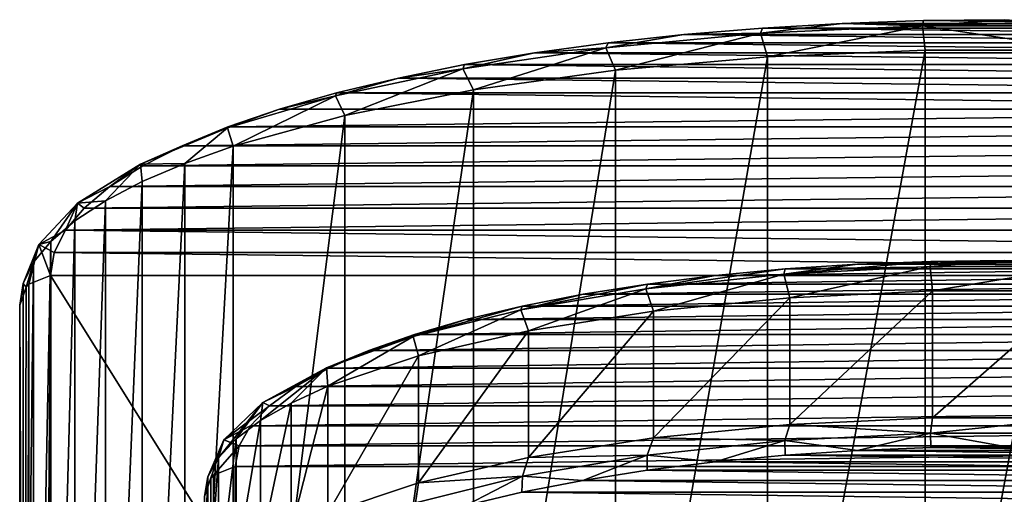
# Model space of a CAD drawing. Header units: millimetres. Extents: x -178 to 325, y 0 to 197.
# Tile 253 of 256: x 134 to 150, y 158 to 166. Entities that reach past the tile are written whole.
import ezdxf

# ---------------------------------------------------------------- set-up
doc = ezdxf.new("R2010")
doc.units = ezdxf.units.MM
doc.header["$LTSCALE"] = 52.148148
for name, color, linetype in [('751', 7, 'CONTINUOUS'), ('755', 7, 'CONTINUOUS'), ('758', 7, 'CONTINUOUS'), ('780', 7, 'CONTINUOUS'), ('784', 7, 'CONTINUOUS'), ('809', 7, 'CONTINUOUS'), ('823', 7, 'CONTINUOUS'), ('824', 7, 'CONTINUOUS'), ('826', 7, 'CONTINUOUS'), ('827', 7, 'CONTINUOUS'), ('828', 7, 'CONTINUOUS')]:
    doc.layers.add(name, color=color, linetype=linetype)

msp = doc.modelspace()

# ---------------------------------------------------------------- linework, layer by layer
at = {"layer": '751', "color": 7, "linetype": 'CONTINUOUS', "true_color": 0xe0f2ff}
for points in [[(148.675, 165.674, 200.314), (152.643, 165.628, 200.144), (147.357, 165.628, 200.144), (148.675, 165.674, 200.314)], [(150, 165.689, 200.371), (151.325, 165.674, 200.314), (148.675, 165.674, 200.314), (150, 165.689, 200.371)], [(151.325, 165.674, 200.314), (152.643, 165.628, 200.144), (148.675, 165.674, 200.314), (151.325, 165.674, 200.314)], [(146.062, 165.553, 199.862), (155.213, 165.447, 199.468), (144.787, 165.447, 199.468), (146.062, 165.553, 199.862)], [(147.357, 165.628, 200.144), (153.939, 165.553, 199.861), (146.062, 165.553, 199.862), (147.357, 165.628, 200.144)], [(153.939, 165.553, 199.861), (155.213, 165.447, 199.468), (146.062, 165.553, 199.862), (153.939, 165.553, 199.861)], [(152.643, 165.628, 200.144), (153.939, 165.553, 199.861), (147.357, 165.628, 200.144), (152.643, 165.628, 200.144)], [(144.787, 165.447, 199.468), (156.446, 165.313, 198.966), (143.555, 165.313, 198.967), (144.787, 165.447, 199.468)], [(155.213, 165.447, 199.468), (156.446, 165.313, 198.966), (144.787, 165.447, 199.468), (155.213, 165.447, 199.468)], [(143.555, 165.313, 198.967), (157.64, 165.15, 198.357), (142.361, 165.15, 198.357), (143.555, 165.313, 198.967)], [(156.446, 165.313, 198.966), (157.64, 165.15, 198.357), (143.555, 165.313, 198.967), (156.446, 165.313, 198.966)], [(142.361, 165.15, 198.357), (158.775, 164.959, 197.647), (141.225, 164.959, 197.648), (142.361, 165.15, 198.357)], [(157.64, 165.15, 198.357), (158.775, 164.959, 197.647), (142.361, 165.15, 198.357), (157.64, 165.15, 198.357)], [(141.225, 164.959, 197.648), (159.852, 164.742, 196.836), (140.149, 164.742, 196.837), (141.225, 164.959, 197.648)], [(158.775, 164.959, 197.647), (159.852, 164.742, 196.836), (141.225, 164.959, 197.648), (158.775, 164.959, 197.647)], [(140.149, 164.742, 196.837), (160.856, 164.5, 195.934), (139.145, 164.501, 195.935), (140.149, 164.742, 196.837)], [(159.852, 164.742, 196.836), (160.856, 164.5, 195.934), (140.149, 164.742, 196.837), (159.852, 164.742, 196.836)], [(139.145, 164.501, 195.935), (161.78, 164.235, 194.944), (138.22, 164.235, 194.944), (139.145, 164.501, 195.935)], [(160.856, 164.5, 195.934), (161.78, 164.235, 194.944), (139.145, 164.501, 195.935), (160.856, 164.5, 195.934)], [(161.78, 164.235, 194.944), (162.619, 163.948, 193.871), (137.381, 163.948, 193.871), (161.78, 164.235, 194.944)], [(138.22, 164.235, 194.944), (161.78, 164.235, 194.944), (137.381, 163.948, 193.871), (138.22, 164.235, 194.944)], [(162.619, 163.948, 193.871), (163.359, 163.642, 192.729), (136.641, 163.642, 192.729), (162.619, 163.948, 193.871)], [(137.381, 163.948, 193.871), (162.619, 163.948, 193.871), (136.641, 163.642, 192.729), (137.381, 163.948, 193.871)], [(163.359, 163.642, 192.729), (164.003, 163.317, 191.517), (135.998, 163.317, 191.517), (163.359, 163.642, 192.729)], [(136.641, 163.642, 192.729), (163.359, 163.642, 192.729), (135.998, 163.317, 191.517), (136.641, 163.642, 192.729)], [(164.003, 163.317, 191.517), (164.534, 162.979, 190.256), (135.466, 162.979, 190.256), (164.003, 163.317, 191.517)], [(135.998, 163.317, 191.517), (164.003, 163.317, 191.517), (135.466, 162.979, 190.256), (135.998, 163.317, 191.517)], [(164.534, 162.979, 190.256), (164.955, 162.627, 188.942), (135.045, 162.627, 188.942), (164.534, 162.979, 190.256)], [(135.466, 162.979, 190.256), (164.534, 162.979, 190.256), (135.045, 162.627, 188.942), (135.466, 162.979, 190.256)], [(164.955, 162.627, 188.942), (165.257, 162.268, 187.604), (134.743, 162.268, 187.604), (164.955, 162.627, 188.942)], [(135.045, 162.627, 188.942), (164.955, 162.627, 188.942), (134.743, 162.268, 187.604), (135.045, 162.627, 188.942)], [(134.743, 162.268, 187.604), (165.438, 161.905, 186.249), (134.562, 161.905, 186.249), (134.743, 162.268, 187.604)], [(165.257, 162.268, 187.604), (165.438, 161.905, 186.249), (134.743, 162.268, 187.604), (165.257, 162.268, 187.604)], [(134.562, 161.905, 186.249), (165.5, 161.536, 184.871), (134.5, 161.536, 184.871), (134.562, 161.905, 186.249)], [(165.438, 161.905, 186.249), (165.5, 161.536, 184.871), (134.562, 161.905, 186.249), (165.438, 161.905, 186.249)], [(165.5, 161.536, 184.871), (165.5, 111.965, -0.129), (134.5, 161.536, 184.871), (165.5, 161.536, 184.871)], [(134.5, 161.536, 184.871), (165.5, 111.965, -0.129), (134.5, 111.965, -0.129), (134.5, 161.536, 184.871)]]:
    msp.add_3dface(points, dxfattribs=at)
at = {"layer": '755', "color": 7, "linetype": 'CONTINUOUS', "true_color": 0xe0f2ff}
msp.add_3dface([(134, 147.088, 184.999), (134, 161.053, 184.999), (134, 111.482), (134, 147.088, 184.999)], dxfattribs=at)
at = {"layer": '758', "color": 7, "linetype": 'CONTINUOUS', "true_color": 0xe0f2ff}
for points in [[(134.5, 161.536, 184.871), (134.5, 111.965, -0.129), (134.146, 111.824, -0.092), (134.5, 161.536, 184.871)], [(134.146, 161.394, 184.908), (134.5, 161.536, 184.871), (134.146, 111.824, -0.092), (134.146, 161.394, 184.908)], [(134, 111.482), (134.103, 161.347, 184.921), (134.146, 161.394, 184.908), (134, 111.482)], [(134, 111.482), (134.146, 161.394, 184.908), (134.146, 111.824, -0.092), (134, 111.482)], [(134, 111.482), (134, 161.053, 184.999), (134.103, 161.347, 184.921), (134, 111.482)]]:
    msp.add_3dface(points, dxfattribs=at)
at = {"layer": '780', "color": 7, "linetype": 'CONTINUOUS', "true_color": 0xe0f2ff}
for points in [[(147.607, 161.717, 197.139), (146.433, 161.64, 196.851), (152.394, 161.717, 197.139), (147.607, 161.717, 197.139)], [(152.394, 161.717, 197.139), (146.433, 161.64, 196.851), (153.567, 161.64, 196.851), (152.394, 161.717, 197.139)], [(148.798, 161.764, 197.313), (147.607, 161.717, 197.139), (151.203, 161.764, 197.313), (148.798, 161.764, 197.313)], [(151.203, 161.764, 197.313), (147.607, 161.717, 197.139), (152.394, 161.717, 197.139), (151.203, 161.764, 197.313)], [(150, 161.779, 197.37), (148.798, 161.764, 197.313), (151.203, 161.764, 197.313), (150, 161.779, 197.37)], [(145.295, 161.533, 196.451), (144.193, 161.396, 195.94), (154.705, 161.533, 196.451), (145.295, 161.533, 196.451)], [(154.705, 161.533, 196.451), (144.193, 161.396, 195.94), (155.807, 161.396, 195.94), (154.705, 161.533, 196.451)], [(146.433, 161.64, 196.851), (145.295, 161.533, 196.451), (153.567, 161.64, 196.851), (146.433, 161.64, 196.851)], [(153.567, 161.64, 196.851), (145.295, 161.533, 196.451), (154.705, 161.533, 196.451), (153.567, 161.64, 196.851)], [(144.193, 161.396, 195.94), (143.148, 161.231, 195.324), (155.807, 161.396, 195.94), (144.193, 161.396, 195.94)], [(155.807, 161.396, 195.94), (143.148, 161.231, 195.324), (156.853, 161.231, 195.324), (155.807, 161.396, 195.94)], [(143.148, 161.231, 195.324), (142.158, 161.038, 194.605), (156.853, 161.231, 195.324), (143.148, 161.231, 195.324)], [(156.853, 161.231, 195.324), (142.158, 161.038, 194.605), (157.842, 161.038, 194.605), (156.853, 161.231, 195.324)], [(142.158, 161.038, 194.605), (141.246, 160.821, 193.793), (157.842, 161.038, 194.605), (142.158, 161.038, 194.605)], [(157.842, 161.038, 194.605), (141.246, 160.821, 193.793), (158.754, 160.821, 193.793), (157.842, 161.038, 194.605)], [(141.246, 160.821, 193.793), (140.409, 160.578, 192.887), (158.754, 160.821, 193.793), (141.246, 160.821, 193.793)], [(158.754, 160.821, 193.793), (140.409, 160.578, 192.887), (159.591, 160.578, 192.887), (158.754, 160.821, 193.793)], [(140.409, 160.578, 192.887), (139.668, 160.315, 191.905), (159.591, 160.578, 192.887), (140.409, 160.578, 192.887)], [(159.591, 160.578, 192.887), (139.668, 160.315, 191.905), (160.332, 160.315, 191.905), (159.591, 160.578, 192.887)], [(139.668, 160.315, 191.905), (139.021, 160.031, 190.845), (160.332, 160.315, 191.905), (139.668, 160.315, 191.905)], [(160.332, 160.315, 191.905), (139.021, 160.031, 190.845), (160.98, 160.031, 190.845), (160.332, 160.315, 191.905)], [(139.021, 160.031, 190.845), (138.483, 159.732, 189.728), (160.98, 160.031, 190.845), (139.021, 160.031, 190.845)], [(160.98, 160.031, 190.845), (138.483, 159.732, 189.728), (161.517, 159.732, 189.728), (160.98, 160.031, 190.845)], [(138.483, 159.732, 189.728), (138.056, 159.417, 188.554), (161.517, 159.732, 189.728), (138.483, 159.732, 189.728)], [(161.517, 159.732, 189.728), (138.056, 159.417, 188.554), (161.944, 159.417, 188.553), (161.517, 159.732, 189.728)], [(138.056, 159.417, 188.554), (137.748, 159.094, 187.347), (161.944, 159.417, 188.553), (138.056, 159.417, 188.554)], [(161.944, 159.417, 188.553), (137.748, 159.094, 187.347), (162.252, 159.094, 187.347), (161.944, 159.417, 188.553)], [(137.748, 159.094, 187.347), (137.563, 158.765, 186.122), (162.252, 159.094, 187.347), (137.748, 159.094, 187.347)], [(162.252, 159.094, 187.347), (137.563, 158.765, 186.122), (162.437, 158.765, 186.121), (162.252, 159.094, 187.347)], [(137.563, 158.765, 186.122), (137.5, 158.43, 184.871), (162.437, 158.765, 186.121), (137.563, 158.765, 186.122)], [(162.437, 158.765, 186.121), (137.5, 158.43, 184.871), (162.5, 158.43, 184.871), (162.437, 158.765, 186.121)], [(137.5, 108.859, -0.129), (162.5, 108.859, -0.129), (162.5, 158.43, 184.871), (137.5, 108.859, -0.129)], [(137.5, 158.43, 184.871), (137.5, 108.859, -0.129), (162.5, 158.43, 184.871), (137.5, 158.43, 184.871)]]:
    msp.add_3dface(points, dxfattribs=at)
at = {"layer": '784', "color": 7, "linetype": 'CONTINUOUS', "true_color": 0xe0f2ff}
for points in [[(147.605, 158.692, 197.397), (153.566, 158.615, 197.11), (146.432, 158.615, 197.109), (147.605, 158.692, 197.397)], [(148.796, 158.739, 197.571), (152.393, 158.692, 197.398), (147.605, 158.692, 197.397), (148.796, 158.739, 197.571)], [(152.393, 158.692, 197.398), (153.566, 158.615, 197.11), (147.605, 158.692, 197.397), (152.393, 158.692, 197.398)], [(149.999, 158.754, 197.629), (151.202, 158.739, 197.572), (148.796, 158.739, 197.571), (149.999, 158.754, 197.629)], [(151.202, 158.739, 197.572), (152.393, 158.692, 197.398), (148.796, 158.739, 197.571), (151.202, 158.739, 197.572)], [(145.294, 158.508, 196.709), (155.807, 158.371, 196.199), (144.192, 158.371, 196.198), (145.294, 158.508, 196.709)], [(146.432, 158.615, 197.109), (154.705, 158.508, 196.71), (145.294, 158.508, 196.709), (146.432, 158.615, 197.109)], [(154.705, 158.508, 196.71), (155.807, 158.371, 196.199), (145.294, 158.508, 196.709), (154.705, 158.508, 196.71)], [(153.566, 158.615, 197.11), (154.705, 158.508, 196.71), (146.432, 158.615, 197.109), (153.566, 158.615, 197.11)], [(144.192, 158.371, 196.198), (156.852, 158.206, 195.583), (143.147, 158.206, 195.583), (144.192, 158.371, 196.198)], [(155.807, 158.371, 196.199), (156.852, 158.206, 195.583), (144.192, 158.371, 196.198), (155.807, 158.371, 196.199)], [(143.147, 158.206, 195.583), (157.842, 158.013, 194.864), (142.157, 158.013, 194.863), (143.147, 158.206, 195.583)], [(156.852, 158.206, 195.583), (157.842, 158.013, 194.864), (143.147, 158.206, 195.583), (156.852, 158.206, 195.583)], [(142.157, 158.013, 194.863), (158.754, 157.796, 194.052), (141.245, 157.796, 194.051), (142.157, 158.013, 194.863)], [(157.842, 158.013, 194.864), (158.754, 157.796, 194.052), (142.157, 158.013, 194.863), (157.842, 158.013, 194.864)]]:
    msp.add_3dface(points, dxfattribs=at)
at = {"layer": '809', "color": 7, "linetype": 'CONTINUOUS', "true_color": 0xe0f2ff}
for points in [[(137.5, 108.859, -0.129), (137.5, 158.43, 184.871), (137.146, 158.289, 184.908), (137.5, 108.859, -0.129)], [(137.103, 158.241, 184.921), (137, 157.947, 184.999), (137.146, 108.718, -0.092), (137.103, 158.241, 184.921)], [(137.146, 158.289, 184.908), (137.103, 158.241, 184.921), (137.146, 108.718, -0.092), (137.146, 158.289, 184.908)], [(137.5, 108.859, -0.129), (137.146, 158.289, 184.908), (137.146, 108.718, -0.092), (137.5, 108.859, -0.129)]]:
    msp.add_3dface(points, dxfattribs=at)
at = {"layer": '823', "color": 7, "linetype": 'CONTINUOUS', "true_color": 0xe0f2ff}
for points in [[(146.144, 151.119, 200.528), (148.705, 151.228, 200.947), (148.704, 165.192, 200.947), (146.144, 151.119, 200.528)], [(146.144, 165.084, 200.528), (146.144, 151.119, 200.528), (148.704, 165.192, 200.947), (146.144, 165.084, 200.528)], [(148.704, 165.192, 200.947), (148.705, 151.228, 200.947), (151.296, 165.192, 200.947), (148.704, 165.192, 200.947)], [(148.705, 151.228, 200.947), (151.296, 151.228, 200.947), (151.296, 165.192, 200.947), (148.705, 151.228, 200.947)], [(143.678, 150.904, 199.698), (146.144, 151.119, 200.528), (146.144, 165.084, 200.528), (143.678, 150.904, 199.698)], [(143.678, 164.868, 199.698), (143.678, 150.904, 199.698), (146.144, 165.084, 200.528), (143.678, 164.868, 199.698)], [(141.368, 164.55, 198.472), (141.369, 150.585, 198.472), (143.678, 164.868, 199.698), (141.368, 164.55, 198.472)], [(141.369, 150.585, 198.472), (143.678, 150.904, 199.698), (143.678, 164.868, 199.698), (141.369, 150.585, 198.472)], [(139.278, 150.171, 196.876), (141.369, 150.585, 198.472), (141.368, 164.55, 198.472), (139.278, 150.171, 196.876)], [(139.278, 164.135, 196.876), (139.278, 150.171, 196.876), (141.368, 164.55, 198.472), (139.278, 164.135, 196.876)], [(137.466, 149.669, 194.945), (139.278, 150.171, 196.876), (139.278, 164.135, 196.876), (137.466, 149.669, 194.945)], [(137.466, 163.634, 194.945), (137.466, 149.669, 194.945), (139.278, 164.135, 196.876), (137.466, 163.634, 194.945)], [(136.683, 149.391, 193.869), (137.466, 149.669, 194.945), (137.466, 163.634, 194.945), (136.683, 149.391, 193.869)], [(136.683, 163.355, 193.869), (136.683, 149.391, 193.869), (137.466, 163.634, 194.945), (136.683, 163.355, 193.869)], [(135.99, 149.094, 192.727), (136.683, 149.391, 193.869), (136.683, 163.355, 193.869), (135.99, 149.094, 192.727)], [(135.99, 163.059, 192.727), (135.99, 149.094, 192.727), (136.683, 163.355, 193.869), (135.99, 163.059, 192.727)], [(135.393, 148.783, 191.529), (135.99, 149.094, 192.727), (135.99, 163.059, 192.727), (135.393, 148.783, 191.529)], [(135.393, 162.747, 191.529), (135.393, 148.783, 191.529), (135.99, 163.059, 192.727), (135.393, 162.747, 191.529)], [(134.897, 148.459, 190.281), (135.393, 148.783, 191.529), (135.393, 162.747, 191.529), (134.897, 148.459, 190.281)], [(134.897, 162.424, 190.281), (134.897, 148.459, 190.281), (135.393, 162.747, 191.529), (134.897, 162.424, 190.281)], [(134.506, 148.124, 188.993), (134.897, 148.459, 190.281), (134.897, 162.424, 190.281), (134.506, 148.124, 188.993)], [(134.506, 162.089, 188.993), (134.506, 148.124, 188.993), (134.897, 162.424, 190.281), (134.506, 162.089, 188.993)], [(134.226, 147.784, 187.677), (134.506, 148.124, 188.993), (134.506, 162.089, 188.993), (134.226, 147.784, 187.677)], [(134.226, 161.749, 187.677), (134.226, 147.784, 187.677), (134.506, 162.089, 188.993), (134.226, 161.749, 187.677)], [(134.056, 147.439, 186.343), (134.226, 147.784, 187.677), (134.226, 161.749, 187.677), (134.056, 147.439, 186.343)], [(134.056, 161.404, 186.343), (134.056, 147.439, 186.343), (134.226, 161.749, 187.677), (134.056, 161.404, 186.343)], [(134, 161.053, 184.999), (134.056, 147.439, 186.343), (134.056, 161.404, 186.343), (134, 161.053, 184.999)], [(134, 161.053, 184.999), (134, 147.088, 184.999), (134.056, 147.439, 186.343), (134, 161.053, 184.999)]]:
    msp.add_3dface(points, dxfattribs=at)
at = {"layer": '824', "color": 7, "linetype": 'CONTINUOUS', "true_color": 0xe0f2ff}
for points in [[(148.675, 165.674, 200.314), (147.357, 165.628, 200.144), (148.663, 165.588, 200.748), (148.675, 165.674, 200.314)], [(150, 165.689, 200.371), (148.675, 165.674, 200.314), (148.663, 165.588, 200.748), (150, 165.689, 200.371)], [(150, 165.689, 200.371), (148.663, 165.588, 200.748), (151.337, 165.588, 200.748), (150, 165.689, 200.371)], [(146.062, 165.553, 199.862), (144.787, 165.447, 199.468), (146.031, 165.468, 200.301), (146.062, 165.553, 199.862)], [(147.357, 165.628, 200.144), (146.062, 165.553, 199.862), (146.031, 165.468, 200.301), (147.357, 165.628, 200.144)], [(147.357, 165.628, 200.144), (146.031, 165.468, 200.301), (148.663, 165.588, 200.748), (147.357, 165.628, 200.144)], [(146.031, 165.468, 200.301), (146.144, 165.084, 200.528), (148.663, 165.588, 200.748), (146.031, 165.468, 200.301)], [(146.144, 165.084, 200.528), (148.704, 165.192, 200.947), (148.663, 165.588, 200.748), (146.144, 165.084, 200.528)], [(148.704, 165.192, 200.947), (151.296, 165.192, 200.947), (148.663, 165.588, 200.748), (148.704, 165.192, 200.947)], [(148.663, 165.588, 200.748), (151.296, 165.192, 200.947), (151.337, 165.588, 200.748), (148.663, 165.588, 200.748)], [(144.787, 165.447, 199.468), (143.517, 165.233, 199.424), (146.031, 165.468, 200.301), (144.787, 165.447, 199.468)], [(143.517, 165.233, 199.424), (143.678, 164.868, 199.698), (146.031, 165.468, 200.301), (143.517, 165.233, 199.424)], [(144.787, 165.447, 199.468), (143.555, 165.313, 198.967), (143.517, 165.233, 199.424), (144.787, 165.447, 199.468)], [(143.678, 164.868, 199.698), (146.144, 165.084, 200.528), (146.031, 165.468, 200.301), (143.678, 164.868, 199.698)], [(142.361, 165.15, 198.357), (141.196, 164.891, 198.146), (143.517, 165.233, 199.424), (142.361, 165.15, 198.357)], [(141.196, 164.891, 198.146), (141.368, 164.55, 198.472), (143.517, 165.233, 199.424), (141.196, 164.891, 198.146)], [(141.368, 164.55, 198.472), (143.678, 164.868, 199.698), (143.517, 165.233, 199.424), (141.368, 164.55, 198.472)], [(143.555, 165.313, 198.967), (142.361, 165.15, 198.357), (143.517, 165.233, 199.424), (143.555, 165.313, 198.967)], [(142.361, 165.15, 198.357), (141.225, 164.959, 197.648), (141.196, 164.891, 198.146), (142.361, 165.15, 198.357)], [(140.149, 164.742, 196.837), (139.13, 164.452, 196.511), (141.196, 164.891, 198.146), (140.149, 164.742, 196.837)], [(139.13, 164.452, 196.511), (139.278, 164.135, 196.876), (141.196, 164.891, 198.146), (139.13, 164.452, 196.511)], [(139.278, 164.135, 196.876), (141.368, 164.55, 198.472), (141.196, 164.891, 198.146), (139.278, 164.135, 196.876)], [(141.225, 164.959, 197.648), (140.149, 164.742, 196.837), (141.196, 164.891, 198.146), (141.225, 164.959, 197.648)], [(140.149, 164.742, 196.837), (139.145, 164.501, 195.935), (139.13, 164.452, 196.511), (140.149, 164.742, 196.837)], [(138.22, 164.235, 194.944), (137.372, 163.932, 194.569), (139.13, 164.452, 196.511), (138.22, 164.235, 194.944)], [(137.372, 163.932, 194.569), (137.466, 163.634, 194.945), (139.13, 164.452, 196.511), (137.372, 163.932, 194.569)], [(137.466, 163.634, 194.945), (139.278, 164.135, 196.876), (139.13, 164.452, 196.511), (137.466, 163.634, 194.945)], [(139.145, 164.501, 195.935), (138.22, 164.235, 194.944), (139.13, 164.452, 196.511), (139.145, 164.501, 195.935)], [(138.22, 164.235, 194.944), (137.381, 163.948, 193.871), (137.372, 163.932, 194.569), (138.22, 164.235, 194.944)], [(136.641, 163.642, 192.729), (135.964, 163.345, 192.378), (137.372, 163.932, 194.569), (136.641, 163.642, 192.729)], [(135.964, 163.345, 192.378), (136.683, 163.355, 193.869), (137.372, 163.932, 194.569), (135.964, 163.345, 192.378)], [(137.381, 163.948, 193.871), (136.641, 163.642, 192.729), (137.372, 163.932, 194.569), (137.381, 163.948, 193.871)], [(136.683, 163.355, 193.869), (137.466, 163.634, 194.945), (137.372, 163.932, 194.569), (136.683, 163.355, 193.869)], [(136.641, 163.642, 192.729), (135.998, 163.317, 191.517), (135.964, 163.345, 192.378), (136.641, 163.642, 192.729)], [(135.466, 162.979, 190.256), (134.937, 162.707, 189.998), (135.964, 163.345, 192.378), (135.466, 162.979, 190.256)], [(134.937, 162.707, 189.998), (135.393, 162.747, 191.529), (135.964, 163.345, 192.378), (134.937, 162.707, 189.998)], [(135.393, 162.747, 191.529), (135.99, 163.059, 192.727), (135.964, 163.345, 192.378), (135.393, 162.747, 191.529)], [(135.998, 163.317, 191.517), (135.466, 162.979, 190.256), (135.964, 163.345, 192.378), (135.998, 163.317, 191.517)], [(135.99, 163.059, 192.727), (136.683, 163.355, 193.869), (135.964, 163.345, 192.378), (135.99, 163.059, 192.727)], [(135.466, 162.979, 190.256), (135.045, 162.627, 188.942), (134.937, 162.707, 189.998), (135.466, 162.979, 190.256)], [(134.743, 162.268, 187.604), (134.313, 162.036, 187.491), (134.937, 162.707, 189.998), (134.743, 162.268, 187.604)], [(134.313, 162.036, 187.491), (134.506, 162.089, 188.993), (134.937, 162.707, 189.998), (134.313, 162.036, 187.491)], [(134.506, 162.089, 188.993), (134.897, 162.424, 190.281), (134.937, 162.707, 189.998), (134.506, 162.089, 188.993)], [(135.045, 162.627, 188.942), (134.743, 162.268, 187.604), (134.937, 162.707, 189.998), (135.045, 162.627, 188.942)], [(134.897, 162.424, 190.281), (135.393, 162.747, 191.529), (134.937, 162.707, 189.998), (134.897, 162.424, 190.281)], [(134.743, 162.268, 187.604), (134.562, 161.905, 186.249), (134.313, 162.036, 187.491), (134.743, 162.268, 187.604)], [(134.056, 161.404, 186.343), (134.226, 161.749, 187.677), (134.313, 162.036, 187.491), (134.056, 161.404, 186.343)], [(134.103, 161.347, 184.921), (134.056, 161.404, 186.343), (134.313, 162.036, 187.491), (134.103, 161.347, 184.921)], [(134.103, 161.347, 184.921), (134.313, 162.036, 187.491), (134.146, 161.394, 184.908), (134.103, 161.347, 184.921)], [(134.313, 162.036, 187.491), (134.5, 161.536, 184.871), (134.146, 161.394, 184.908), (134.313, 162.036, 187.491)], [(134.226, 161.749, 187.677), (134.506, 162.089, 188.993), (134.313, 162.036, 187.491), (134.226, 161.749, 187.677)], [(134.562, 161.905, 186.249), (134.5, 161.536, 184.871), (134.313, 162.036, 187.491), (134.562, 161.905, 186.249)], [(134, 161.053, 184.999), (134.056, 161.404, 186.343), (134.103, 161.347, 184.921), (134, 161.053, 184.999)]]:
    msp.add_3dface(points, dxfattribs=at)
at = {"layer": '826', "color": 7, "linetype": 'CONTINUOUS', "true_color": 0xe0f2ff}
for points in [[(146.506, 161.173, 197.522), (148.823, 161.283, 197.947), (146.506, 159.114, 197.522), (146.506, 161.173, 197.522)], [(146.506, 159.114, 197.522), (148.823, 161.283, 197.947), (148.824, 159.224, 197.947), (146.506, 159.114, 197.522)], [(148.823, 161.283, 197.947), (151.176, 161.283, 197.947), (148.824, 159.224, 197.947), (148.823, 161.283, 197.947)], [(148.824, 159.224, 197.947), (151.176, 161.283, 197.947), (151.177, 159.224, 197.947), (148.824, 159.224, 197.947)], [(144.295, 160.957, 196.681), (146.506, 161.173, 197.522), (144.295, 158.898, 196.681), (144.295, 160.957, 196.681)], [(144.295, 158.898, 196.681), (146.506, 161.173, 197.522), (146.506, 159.114, 197.522), (144.295, 158.898, 196.681)], [(142.262, 160.638, 195.446), (144.295, 160.957, 196.681), (142.262, 158.579, 195.446), (142.262, 160.638, 195.446)], [(142.262, 158.579, 195.446), (144.295, 160.957, 196.681), (144.295, 158.898, 196.681), (142.262, 158.579, 195.446)], [(140.477, 160.227, 193.85), (142.262, 160.638, 195.446), (140.477, 158.168, 193.85), (140.477, 160.227, 193.85)], [(140.477, 158.168, 193.85), (142.262, 160.638, 195.446), (142.262, 158.579, 195.446), (140.477, 158.168, 193.85)], [(139.006, 159.735, 191.938), (140.477, 160.227, 193.85), (139.006, 157.676, 191.938), (139.006, 159.735, 191.938)], [(139.006, 157.676, 191.938), (140.477, 160.227, 193.85), (140.477, 158.168, 193.85), (139.006, 157.676, 191.938)], [(138.407, 159.462, 190.882), (139.006, 159.735, 191.938), (138.407, 157.403, 190.883), (138.407, 159.462, 190.882)], [(138.407, 157.403, 190.883), (139.006, 159.735, 191.938), (139.006, 157.676, 191.938), (138.407, 157.403, 190.883)], [(137.908, 159.177, 189.773), (138.407, 159.462, 190.882), (137.908, 157.118, 189.773), (137.908, 159.177, 189.773)], [(137.908, 157.118, 189.773), (138.407, 159.462, 190.882), (138.407, 157.403, 190.883), (137.908, 157.118, 189.773)], [(137.513, 158.879, 188.617), (137.908, 159.177, 189.773), (137.513, 156.82, 188.617), (137.513, 158.879, 188.617)], [(137.513, 156.82, 188.617), (137.908, 159.177, 189.773), (137.908, 157.118, 189.773), (137.513, 156.82, 188.617)], [(137.229, 158.574, 187.429), (137.513, 158.879, 188.617), (137.229, 156.515, 187.43), (137.229, 158.574, 187.429)], [(137.229, 156.515, 187.43), (137.513, 158.879, 188.617), (137.513, 156.82, 188.617), (137.229, 156.515, 187.43)], [(137.057, 158.263, 186.22), (137.229, 158.574, 187.429), (137.057, 156.205, 186.22), (137.057, 158.263, 186.22)], [(137.057, 156.205, 186.22), (137.229, 158.574, 187.429), (137.229, 156.515, 187.43), (137.057, 156.205, 186.22)], [(137, 155.888, 185), (137, 156.917, 185), (137.057, 158.263, 186.22), (137, 155.888, 185)], [(137, 155.888, 185), (137.057, 158.263, 186.22), (137.057, 156.205, 186.22), (137, 155.888, 185)], [(137, 156.917, 185), (137, 157.947, 184.999), (137.057, 158.263, 186.22), (137, 156.917, 185)]]:
    msp.add_3dface(points, dxfattribs=at)
at = {"layer": '827', "color": 7, "linetype": 'CONTINUOUS', "true_color": 0xe0f2ff}
for points in [[(144.295, 158.898, 196.681), (146.506, 159.114, 197.522), (146.423, 158.852, 197.426), (144.295, 158.898, 196.681)], [(146.506, 159.114, 197.522), (148.793, 158.972, 197.876), (146.423, 158.852, 197.426), (146.506, 159.114, 197.522)], [(146.506, 159.114, 197.522), (148.824, 159.224, 197.947), (148.793, 158.972, 197.876), (146.506, 159.114, 197.522)], [(148.824, 159.224, 197.947), (151.177, 159.224, 197.947), (148.793, 158.972, 197.876), (148.824, 159.224, 197.947)], [(151.177, 159.224, 197.947), (151.208, 158.972, 197.876), (148.793, 158.972, 197.876), (151.177, 159.224, 197.947)], [(148.793, 158.972, 197.876), (147.605, 158.692, 197.397), (146.423, 158.852, 197.426), (148.793, 158.972, 197.876)], [(148.796, 158.739, 197.571), (147.605, 158.692, 197.397), (148.793, 158.972, 197.876), (148.796, 158.739, 197.571)], [(149.999, 158.754, 197.629), (148.796, 158.739, 197.571), (148.793, 158.972, 197.876), (149.999, 158.754, 197.629)], [(151.208, 158.972, 197.876), (149.999, 158.754, 197.629), (148.793, 158.972, 197.876), (151.208, 158.972, 197.876)], [(142.262, 158.579, 195.446), (144.295, 158.898, 196.681), (144.188, 158.616, 196.545), (142.262, 158.579, 195.446)], [(144.295, 158.898, 196.681), (146.423, 158.852, 197.426), (144.188, 158.616, 196.545), (144.295, 158.898, 196.681)], [(146.423, 158.852, 197.426), (145.294, 158.508, 196.709), (144.188, 158.616, 196.545), (146.423, 158.852, 197.426)], [(146.432, 158.615, 197.109), (145.294, 158.508, 196.709), (146.423, 158.852, 197.426), (146.432, 158.615, 197.109)], [(147.605, 158.692, 197.397), (146.432, 158.615, 197.109), (146.423, 158.852, 197.426), (147.605, 158.692, 197.397)], [(140.477, 158.168, 193.85), (142.262, 158.579, 195.446), (142.166, 158.274, 195.272), (140.477, 158.168, 193.85)], [(142.262, 158.579, 195.446), (144.188, 158.616, 196.545), (142.166, 158.274, 195.272), (142.262, 158.579, 195.446)], [(144.188, 158.616, 196.545), (143.147, 158.206, 195.583), (142.166, 158.274, 195.272), (144.188, 158.616, 196.545)], [(144.192, 158.371, 196.198), (143.147, 158.206, 195.583), (144.188, 158.616, 196.545), (144.192, 158.371, 196.198)], [(145.294, 158.508, 196.709), (144.192, 158.371, 196.198), (144.188, 158.616, 196.545), (145.294, 158.508, 196.709)], [(139.006, 157.676, 191.938), (140.477, 158.168, 193.85), (140.425, 157.842, 193.658), (139.006, 157.676, 191.938)], [(140.477, 158.168, 193.85), (142.166, 158.274, 195.272), (140.425, 157.842, 193.658), (140.477, 158.168, 193.85)], [(142.166, 158.274, 195.272), (141.245, 157.796, 194.051), (140.425, 157.842, 193.658), (142.166, 158.274, 195.272)], [(142.157, 158.013, 194.863), (141.245, 157.796, 194.051), (142.166, 158.274, 195.272), (142.157, 158.013, 194.863)], [(143.147, 158.206, 195.583), (142.157, 158.013, 194.863), (142.166, 158.274, 195.272), (143.147, 158.206, 195.583)]]:
    msp.add_3dface(points, dxfattribs=at)
at = {"layer": '828', "color": 7, "linetype": 'CONTINUOUS', "true_color": 0xe0f2ff}
for points in [[(147.607, 161.717, 197.139), (148.798, 161.764, 197.313), (146.411, 161.557, 197.295), (147.607, 161.717, 197.139)], [(148.798, 161.764, 197.313), (148.788, 161.678, 197.747), (146.411, 161.557, 197.295), (148.798, 161.764, 197.313)], [(146.433, 161.64, 196.851), (147.607, 161.717, 197.139), (146.411, 161.557, 197.295), (146.433, 161.64, 196.851)], [(148.788, 161.678, 197.747), (146.506, 161.173, 197.522), (146.411, 161.557, 197.295), (148.788, 161.678, 197.747)], [(148.823, 161.283, 197.947), (146.506, 161.173, 197.522), (148.788, 161.678, 197.747), (148.823, 161.283, 197.947)], [(148.798, 161.764, 197.313), (150, 161.779, 197.37), (148.788, 161.678, 197.747), (148.798, 161.764, 197.313)], [(150, 161.779, 197.37), (151.212, 161.678, 197.747), (148.788, 161.678, 197.747), (150, 161.779, 197.37)], [(151.212, 161.678, 197.747), (148.823, 161.283, 197.947), (148.788, 161.678, 197.747), (151.212, 161.678, 197.747)], [(151.176, 161.283, 197.947), (148.823, 161.283, 197.947), (151.212, 161.678, 197.747), (151.176, 161.283, 197.947)], [(145.295, 161.533, 196.451), (146.433, 161.64, 196.851), (144.168, 161.32, 196.412), (145.295, 161.533, 196.451)], [(146.433, 161.64, 196.851), (146.411, 161.557, 197.295), (144.168, 161.32, 196.412), (146.433, 161.64, 196.851)], [(146.411, 161.557, 197.295), (144.295, 160.957, 196.681), (144.168, 161.32, 196.412), (146.411, 161.557, 197.295)], [(144.193, 161.396, 195.94), (145.295, 161.533, 196.451), (144.168, 161.32, 196.412), (144.193, 161.396, 195.94)], [(146.506, 161.173, 197.522), (144.295, 160.957, 196.681), (146.411, 161.557, 197.295), (146.506, 161.173, 197.522)], [(143.148, 161.231, 195.324), (144.193, 161.396, 195.94), (142.139, 160.978, 195.134), (143.148, 161.231, 195.324)], [(144.193, 161.396, 195.94), (144.168, 161.32, 196.412), (142.139, 160.978, 195.134), (144.193, 161.396, 195.94)], [(144.168, 161.32, 196.412), (142.262, 160.638, 195.446), (142.139, 160.978, 195.134), (144.168, 161.32, 196.412)], [(142.158, 161.038, 194.605), (143.148, 161.231, 195.324), (142.139, 160.978, 195.134), (142.158, 161.038, 194.605)], [(144.295, 160.957, 196.681), (142.262, 160.638, 195.446), (144.168, 161.32, 196.412), (144.295, 160.957, 196.681)], [(141.246, 160.821, 193.793), (142.158, 161.038, 194.605), (140.392, 160.544, 193.515), (141.246, 160.821, 193.793)], [(142.158, 161.038, 194.605), (142.139, 160.978, 195.134), (140.392, 160.544, 193.515), (142.158, 161.038, 194.605)], [(142.139, 160.978, 195.134), (140.477, 160.227, 193.85), (140.392, 160.544, 193.515), (142.139, 160.978, 195.134)], [(142.262, 160.638, 195.446), (140.477, 160.227, 193.85), (142.139, 160.978, 195.134), (142.262, 160.638, 195.446)], [(140.409, 160.578, 192.887), (141.246, 160.821, 193.793), (140.392, 160.544, 193.515), (140.409, 160.578, 192.887)], [(139.668, 160.315, 191.905), (140.409, 160.578, 192.887), (138.981, 160.035, 191.616), (139.668, 160.315, 191.905)], [(140.409, 160.578, 192.887), (140.392, 160.544, 193.515), (138.981, 160.035, 191.616), (140.409, 160.578, 192.887)], [(140.392, 160.544, 193.515), (139.006, 159.735, 191.938), (138.981, 160.035, 191.616), (140.392, 160.544, 193.515)], [(140.477, 160.227, 193.85), (139.006, 159.735, 191.938), (140.392, 160.544, 193.515), (140.477, 160.227, 193.85)], [(139.021, 160.031, 190.845), (139.668, 160.315, 191.905), (138.981, 160.035, 191.616), (139.021, 160.031, 190.845)], [(138.407, 159.462, 190.882), (137.908, 159.177, 189.773), (138.981, 160.035, 191.616), (138.407, 159.462, 190.882)], [(138.981, 160.035, 191.616), (137.908, 159.177, 189.773), (137.947, 159.469, 189.504), (138.981, 160.035, 191.616)], [(139.021, 160.031, 190.845), (138.981, 160.035, 191.616), (137.947, 159.469, 189.504), (139.021, 160.031, 190.845)], [(138.483, 159.732, 189.728), (139.021, 160.031, 190.845), (137.947, 159.469, 189.504), (138.483, 159.732, 189.728)], [(139.006, 159.735, 191.938), (138.407, 159.462, 190.882), (138.981, 160.035, 191.616), (139.006, 159.735, 191.938)], [(138.056, 159.417, 188.554), (138.483, 159.732, 189.728), (137.947, 159.469, 189.504), (138.056, 159.417, 188.554)], [(137.513, 158.879, 188.617), (137.229, 158.574, 187.429), (137.947, 159.469, 189.504), (137.513, 158.879, 188.617)], [(137.947, 159.469, 189.504), (137.229, 158.574, 187.429), (137.315, 158.865, 187.249), (137.947, 159.469, 189.504)], [(138.056, 159.417, 188.554), (137.947, 159.469, 189.504), (137.315, 158.865, 187.249), (138.056, 159.417, 188.554)], [(137.748, 159.094, 187.347), (138.056, 159.417, 188.554), (137.315, 158.865, 187.249), (137.748, 159.094, 187.347)], [(137.908, 159.177, 189.773), (137.513, 158.879, 188.617), (137.947, 159.469, 189.504), (137.908, 159.177, 189.773)], [(137.563, 158.765, 186.122), (137.748, 159.094, 187.347), (137.315, 158.865, 187.249), (137.563, 158.765, 186.122)], [(137.057, 158.263, 186.22), (137, 157.947, 184.999), (137.315, 158.865, 187.249), (137.057, 158.263, 186.22)], [(137.315, 158.865, 187.249), (137, 157.947, 184.999), (137.103, 158.241, 184.921), (137.315, 158.865, 187.249)], [(137.229, 158.574, 187.429), (137.057, 158.263, 186.22), (137.315, 158.865, 187.249), (137.229, 158.574, 187.429)], [(137.563, 158.765, 186.122), (137.315, 158.865, 187.249), (137.103, 158.241, 184.921), (137.563, 158.765, 186.122)], [(137.563, 158.765, 186.122), (137.103, 158.241, 184.921), (137.146, 158.289, 184.908), (137.563, 158.765, 186.122)], [(137.5, 158.43, 184.871), (137.563, 158.765, 186.122), (137.146, 158.289, 184.908), (137.5, 158.43, 184.871)]]:
    msp.add_3dface(points, dxfattribs=at)

doc.saveas('drawing.dxf')
